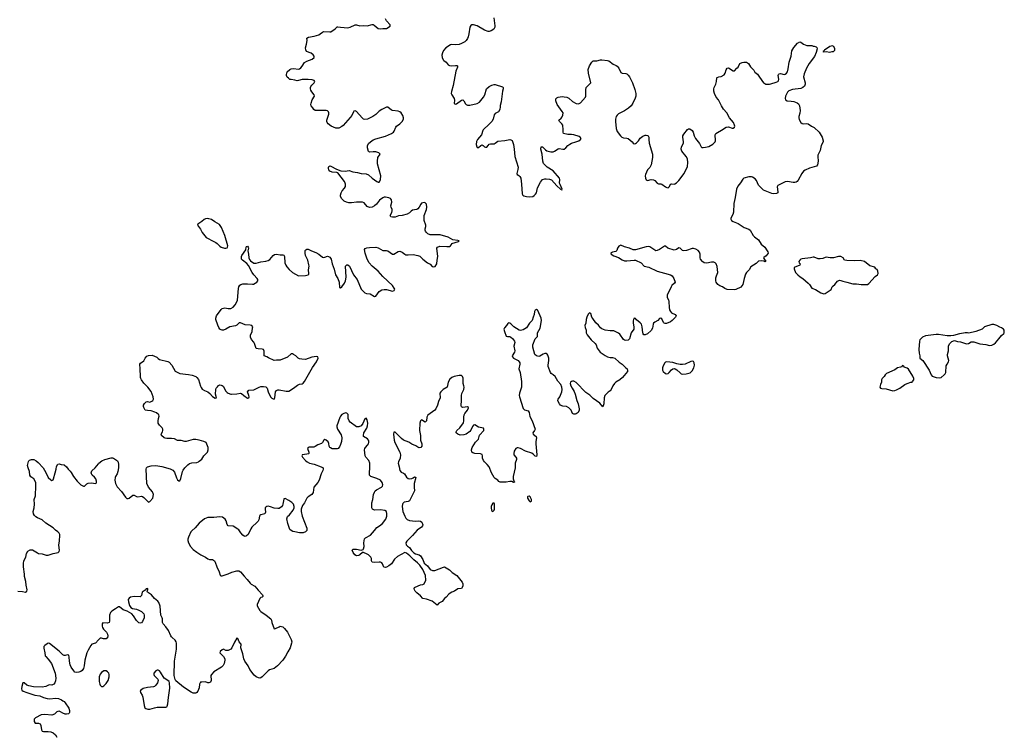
# Model space of a CAD drawing. Header units: inches. Extents: x 2143843 to 2212570, y 881249 to 1017455.
# Tile 35 of 54: x 2158696 to 2174997, y 968365 to 980235. Entities that reach past the tile are written whole.
import ezdxf

# ---------------------------------------------------------------- set-up
doc = ezdxf.new("R2010")
doc.units = ezdxf.units.IN
doc.header["$MEASUREMENT"] = 0
for name, color, linetype in [('C1956', 7, 'Continuous'), ('C1957', 7, 'Continuous'), ('C1966', 7, 'Continuous'), ('C1967', 7, 'Continuous'), ('C1968', 7, 'Continuous'), ('C1977', 7, 'Continuous')]:
    doc.layers.add(name, color=color, linetype=linetype)

msp = doc.modelspace()

# ---------------------------------------------------------------- linework, layer by layer
at = {"layer": 'C1956', "color": 6, "elevation": 400}
msp.add_lwpolyline([(2160000, 969965), (2159950, 969910), (2159890, 969890), (2159872, 969870), (2159831, 969790), (2159805, 969750), (2159774, 969626), (2159764, 969530), (2159754, 969490), (2159730, 969453), (2159710, 969439), (2159675, 969425), (2159630, 969421), (2159610, 969430), (2159594, 969450), (2159550, 969511), (2159531, 969550), (2159519, 969610), (2159516, 969676), (2159507, 969707), (2159490, 969716), (2159450, 969705), (2159430, 969706), (2159410, 969716), (2159350, 969774), (2159190, 969900), (2159170, 969906), (2159150, 969899), (2159110, 969870), (2159097, 969850), (2159095, 969825), (2159114, 969750), (2159120, 969700), (2159127, 969687), (2159170, 969641), (2159221, 969570), (2159284, 969410), (2159296, 969330), (2159290, 969286), (2159277, 969250), (2159260, 969230), (2159230, 969214), (2159185, 969215), (2159128, 969190), (2159070, 969180), (2158927, 969187), (2158850, 969201), (2158814, 969214), (2158770, 969250), (2158750, 969251), (2158733, 969190), (2158728, 969150), (2158731, 969131), (2158755, 969115), (2158814, 969090), (2158949, 969049), (2159030, 969033), (2159088, 969008), (2159150, 968992), (2159193, 968987), (2159290, 968996), (2159336, 968990), (2159386, 968970), (2159410, 968955), (2159430, 968941), (2159450, 968918), (2159508, 968830), (2159523, 968790), (2159520, 968760), (2159513, 968747), (2159502, 968738), (2159471, 968729), (2159450, 968731), (2159410, 968746), (2159370, 968772), (2159350, 968779), (2159330, 968777), (2159310, 968768), (2159270, 968734), (2159230, 968717), (2159110, 968728), (2159050, 968721), (2158957, 968670), (2158938, 968650), (2158935, 968630), (2158936, 968610), (2158950, 968583), (2159010, 968583), (2159034, 968570), (2159045, 968545), (2159057, 968470), (2159070, 968450), (2159090, 968442), (2159170, 968447), (2159210, 968441), (2159250, 968421), (2159288, 968390), (2159310, 968350)], dxfattribs=at)
at = {"layer": 'C1957', "color": 6, "elevation": 400}
msp.add_lwpolyline([(2158668, 970768), (2158744, 970764), (2158790, 970754), (2158813, 970767), (2158822, 970790), (2158805, 970870), (2158798, 970930), (2158777, 971010), (2158776, 971050), (2158757, 971170), (2158757, 971230), (2158765, 971270), (2158795, 971330), (2158809, 971391), (2158829, 971430), (2158870, 971452), (2158890, 971456), (2158910, 971453), (2158990, 971402), (2159010, 971394), (2159070, 971385), (2159134, 971366), (2159170, 971363), (2159248, 971392), (2159331, 971410), (2159352, 971428), (2159355, 971450), (2159342, 971530), (2159357, 971603), (2159362, 971690), (2159360, 971710), (2159350, 971730), (2159330, 971750), (2159290, 971778), (2159250, 971818), (2159130, 971897), (2159070, 971949), (2158990, 971984), (2158961, 972001), (2158942, 972022), (2158925, 972050), (2158921, 972090), (2158934, 972150), (2158939, 972210), (2158933, 972287), (2158959, 972350), (2158956, 972410), (2158966, 972454), (2158961, 972510), (2158964, 972570), (2158930, 972628), (2158882, 972662), (2158865, 972690), (2158857, 972750), (2158834, 972810), (2158825, 972850), (2158844, 972916), (2158850, 972930), (2158861, 972939), (2158890, 972950), (2158930, 972948), (2158970, 972926), (2159001, 972901), (2159084, 972810), (2159130, 972737), (2159170, 972650), (2159210, 972613), (2159230, 972603), (2159250, 972614), (2159257, 972630), (2159282, 972730), (2159302, 972790), (2159307, 972833), (2159330, 972875), (2159350, 972878), (2159385, 972865), (2159430, 972862), (2159470, 972829), (2159498, 972790), (2159530, 972757), (2159550, 972732), (2159586, 972666), (2159650, 972590), (2159710, 972532), (2159751, 972509), (2159770, 972510), (2159810, 972547), (2159830, 972558), (2159890, 972561), (2159947, 972553), (2159960, 972560), (2159968, 972570), (2159969, 972590), (2159955, 972630), (2159936, 972656), (2159895, 972690), (2159884, 972710), (2159881, 972730), (2159890, 972760), (2159947, 972813), (2160000, 972879)], dxfattribs=at)
at = {"layer": 'C1966', "color": 6, "elevation": 400}
for points in [[(2160151, 970000), (2160150, 969996), (2160130, 969977), (2160082, 969982), (2160050, 969991), (2160030, 969988), (2160010, 969975), (2160000, 969965)], [(2163175, 970000), (2163190, 969970), (2163199, 969930), (2163198, 969910), (2163173, 969830), (2163134, 969766), (2163098, 969690), (2163053, 969627), (2162962, 969530), (2162910, 969490), (2162834, 969466), (2162808, 969452), (2162712, 969348), (2162690, 969333), (2162670, 969329), (2162650, 969332), (2162610, 969350), (2162580, 969380), (2162505, 969470), (2162476, 969530), (2162424, 969610), (2162406, 969650), (2162393, 969733), (2162356, 969830), (2162363, 969890), (2162359, 969899), (2162330, 969930), (2162310, 969987), (2162290, 969989), (2162250, 969925), (2162210, 969830), (2162190, 969809), (2162150, 969789), (2162130, 969787), (2162109, 969789), (2162070, 969807), (2162050, 969800), (2162015, 969770), (2162011, 969750), (2162024, 969730), (2162070, 969688), (2162092, 969650), (2162092, 969628), (2162080, 969570), (2162063, 969537), (2162038, 969510), (2161910, 969432), (2161869, 969391), (2161861, 969370), (2161865, 969290), (2161857, 969263), (2161830, 969249), (2161810, 969250), (2161770, 969265), (2161710, 969261), (2161690, 969264), (2161675, 969230), (2161665, 969170), (2161646, 969114), (2161630, 969091), (2161610, 969081), (2161590, 969077), (2161570, 969081), (2161534, 969094), (2161410, 969179), (2161282, 969282), (2161268, 969308), (2161255, 969370), (2161260, 969610), (2161294, 969810), (2161290, 969910), (2161286, 969930), (2161270, 969956), (2161222, 970000)]]:
    msp.add_lwpolyline(points, dxfattribs=at)
for points in [[(2160110, 969452), (2160090, 969450), (2160050, 969424), (2160026, 969394), (2160013, 969350), (2160012, 969272), (2160023, 969230), (2160030, 969213), (2160050, 969192), (2160070, 969189), (2160090, 969199), (2160130, 969238), (2160162, 969290), (2160180, 969350), (2160179, 969390), (2160170, 969411), (2160150, 969434), (2160130, 969447)], [(2160970, 969460), (2160950, 969452), (2160917, 969410), (2160915, 969390), (2160925, 969370), (2160969, 969329), (2160982, 969310), (2160987, 969290), (2160978, 969250), (2160952, 969210), (2160930, 969191), (2160910, 969182), (2160810, 969175), (2160743, 969157), (2160700, 969130), (2160690, 969110), (2160696, 969090), (2160724, 969044), (2160734, 969014), (2160755, 968875), (2160770, 968839), (2160785, 968825), (2160815, 968815), (2160850, 968813), (2160890, 968825), (2160930, 968839), (2160970, 968847), (2161113, 968847), (2161130, 968854), (2161137, 968863), (2161150, 968902), (2161160, 969010), (2161184, 969164), (2161177, 969250), (2161169, 969270), (2161149, 969290), (2161090, 969330), (2161026, 969430), (2161010, 969447), (2160990, 969459)]]:
    msp.add_lwpolyline(points, close=True, dxfattribs=at)
at = {"layer": 'C1967', "color": 6, "elevation": 400}
for points in [[(2160000, 972879), (2160009, 972891), (2160054, 972926), (2160107, 972950), (2160210, 972979), (2160230, 972980), (2160250, 972974), (2160314, 972930), (2160327, 972907), (2160334, 972870), (2160334, 972814), (2160323, 972750), (2160310, 972715), (2160281, 972670), (2160274, 972650), (2160273, 972610), (2160283, 972550), (2160310, 972500), (2160382, 972422), (2160446, 972326), (2160470, 972305), (2160490, 972305), (2160510, 972312), (2160570, 972361), (2160590, 972358), (2160630, 972338), (2160650, 972334), (2160710, 972343), (2160730, 972336), (2160750, 972320), (2160830, 972241), (2160850, 972252), (2160903, 972310), (2160909, 972370), (2160897, 972417), (2160831, 972491), (2160802, 972550), (2160789, 972790), (2160796, 972810), (2160813, 972827), (2160874, 972846), (2160952, 972848), (2161050, 972835), (2161190, 972798), (2161230, 972772), (2161258, 972738), (2161290, 972648), (2161310, 972612), (2161330, 972595), (2161350, 972598), (2161366, 972634), (2161391, 972750), (2161404, 972776), (2161430, 972810), (2161479, 972861), (2161510, 972883), (2161547, 972893), (2161630, 972900), (2161657, 972910), (2161670, 972920), (2161710, 972958), (2161745, 973010), (2161807, 973073), (2161819, 973110), (2161816, 973150), (2161785, 973230), (2161747, 973247), (2161668, 973268), (2161610, 973280), (2161570, 973280), (2161450, 973248), (2161430, 973247), (2161370, 973267), (2161310, 973266), (2161257, 973290), (2161210, 973300), (2161130, 973300), (2161104, 973304), (2161087, 973310), (2161046, 973350), (2161039, 973370), (2161061, 973410), (2161067, 973430), (2161067, 973450), (2161054, 973474), (2161010, 973519), (2160991, 973550), (2160987, 973590), (2160993, 973630), (2161007, 973670), (2160999, 973690), (2160962, 973722), (2160936, 973736), (2160870, 973756), (2160810, 973759), (2160775, 973770), (2160750, 973810), (2160745, 973830), (2160748, 973850), (2160762, 973878), (2160790, 973906), (2160810, 973909), (2160850, 973902), (2160871, 973909), (2160885, 973915), (2160902, 973930), (2160911, 973950), (2160907, 973990), (2160874, 974074), (2160819, 974150), (2160750, 974217), (2160713, 974270), (2160702, 974290), (2160697, 974310), (2160690, 974470), (2160684, 974510), (2160687, 974530), (2160696, 974544), (2160750, 974586), (2160772, 974628), (2160801, 974659), (2160827, 974673), (2160890, 974678), (2160967, 974647), (2160990, 974621), (2161010, 974606), (2161150, 974575), (2161170, 974563), (2161217, 974510), (2161270, 974415), (2161290, 974400), (2161350, 974372), (2161490, 974359), (2161553, 974347), (2161610, 974327), (2161631, 974311), (2161656, 974276), (2161687, 974167), (2161700, 974140), (2161717, 974117), (2161753, 974093), (2161810, 974069), (2161843, 974043), (2161890, 973994), (2161930, 973968), (2161952, 973970), (2161937, 974030), (2161942, 974110), (2161951, 974130), (2161970, 974154), (2161990, 974175), (2162010, 974185), (2162030, 974184), (2162050, 974175), (2162063, 974163), (2162110, 974081), (2162130, 974059), (2162150, 974047), (2162190, 974034), (2162205, 974035), (2162290, 974037), (2162350, 974051), (2162370, 974042), (2162408, 974008), (2162470, 973968), (2162488, 973972), (2162494, 973986), (2162490, 974010), (2162469, 974070), (2162490, 974096), (2162575, 974105), (2162662, 974150), (2162690, 974157), (2162730, 974159), (2162770, 974153), (2162794, 974130), (2162812, 974070), (2162850, 973990), (2162870, 973967), (2162890, 973956), (2162910, 973952), (2162919, 973970), (2162929, 974070), (2162950, 974095), (2162970, 974103), (2162990, 974105), (2163110, 974080), (2163150, 974084), (2163230, 974130), (2163296, 974184), (2163330, 974198), (2163370, 974204), (2163390, 974216), (2163410, 974241), (2163546, 974474), (2163610, 974570), (2163638, 974630), (2163632, 974652), (2163610, 974655), (2163530, 974644), (2163430, 974607), (2163367, 974613), (2163330, 974620), (2163308, 974628), (2163266, 974666), (2163231, 974690), (2163210, 974699), (2163190, 974700), (2163130, 974647), (2163010, 974595), (2162950, 974597), (2162910, 974591), (2162814, 974634), (2162790, 974651), (2162741, 974670), (2162744, 974744), (2162730, 974770), (2162710, 974779), (2162642, 974782), (2162610, 974790), (2162585, 974870), (2162573, 974893), (2162536, 974936), (2162518, 974978), (2162518, 975010), (2162543, 975070), (2162553, 975130), (2162554, 975150), (2162539, 975170), (2162510, 975178), (2162430, 975180), (2162350, 975216), (2162330, 975214), (2162290, 975176), (2162270, 975164), (2162174, 975146), (2162110, 975108), (2162070, 975093), (2162050, 975093), (2162030, 975098), (2162011, 975111), (2161994, 975134), (2161974, 975174), (2161946, 975270), (2161945, 975290), (2161956, 975330), (2162030, 975434), (2162048, 975452), (2162090, 975460), (2162150, 975449), (2162190, 975450), (2162230, 975476), (2162266, 975514), (2162288, 975550), (2162302, 975590), (2162317, 975783), (2162324, 975810), (2162342, 975838), (2162356, 975850), (2162390, 975860), (2162470, 975860), (2162548, 975852), (2162565, 975855), (2162622, 975890), (2162638, 975910), (2162639, 975930), (2162629, 975950), (2162574, 976010), (2162546, 976050), (2162486, 976166), (2162458, 976198), (2162386, 976250), (2162371, 976270), (2162371, 976310), (2162376, 976330), (2162438, 976422), (2162444, 976470), (2162450, 976479), (2162470, 976485), (2162481, 976470), (2162485, 976450), (2162473, 976407), (2162486, 976350), (2162492, 976292), (2162502, 976262), (2162519, 976239), (2162570, 976205), (2162610, 976200), (2162690, 976224), (2162770, 976234), (2162810, 976246), (2162835, 976265), (2162890, 976330), (2162912, 976348), (2162948, 976352), (2163010, 976340), (2163050, 976343), (2163070, 976334), (2163080, 976310), (2163085, 976210), (2163100, 976170), (2163119, 976139), (2163156, 976096), (2163210, 976048), (2163310, 975990), (2163430, 975996), (2163473, 976007), (2163482, 976018), (2163484, 976030), (2163476, 976090), (2163486, 976150), (2163483, 976177), (2163467, 976250), (2163430, 976330), (2163420, 976370), (2163424, 976410), (2163435, 976425), (2163450, 976434), (2163470, 976433), (2163526, 976406), (2163601, 976381), (2163650, 976352), (2163710, 976301), (2163730, 976297), (2163750, 976300), (2163790, 976316), (2163810, 976314), (2163830, 976303), (2163852, 976270), (2163871, 976190), (2163905, 976105), (2163927, 976010), (2163961, 975950), (2163983, 975890), (2163990, 975801), (2164010, 975795), (2164030, 975811), (2164073, 975870), (2164091, 975909), (2164100, 975970), (2164090, 976150), (2164110, 976175), (2164130, 976172), (2164155, 976150), (2164221, 976010), (2164281, 975930), (2164350, 975770), (2164410, 975710), (2164438, 975698), (2164496, 975696), (2164570, 975650), (2164590, 975657), (2164650, 975732), (2164690, 975758), (2164730, 975766), (2164770, 975766), (2164870, 975741), (2164897, 975750), (2164905, 975770), (2164896, 975790), (2164867, 975830), (2164710, 975983), (2164630, 976071), (2164532, 976150), (2164480, 976210), (2164450, 976267), (2164415, 976370), (2164407, 976430), (2164417, 976443), (2164446, 976454), (2164490, 976463), (2164590, 976467), (2164630, 976454), (2164710, 976411), (2164770, 976410), (2164790, 976405), (2164870, 976350), (2164890, 976350), (2164963, 976397), (2164990, 976401), (2165030, 976384), (2165070, 976351), (2165090, 976341), (2165130, 976338), (2165210, 976345), (2165290, 976330), (2165318, 976318), (2165370, 976268), (2165450, 976208), (2165490, 976184), (2165525, 976145), (2165550, 976139), (2165574, 976146), (2165602, 976190), (2165606, 976254), (2165616, 976310), (2165602, 976450), (2165614, 976470), (2165650, 976485), (2165770, 976476), (2165810, 976481), (2165831, 976490), (2165845, 976510), (2165851, 976530), (2165961, 976559), (2165972, 976570), (2165950, 976577), (2165866, 976586), (2165790, 976634), (2165656, 976670), (2165610, 976673), (2165530, 976669), (2165490, 976674), (2165451, 976690), (2165430, 976710), (2165416, 976730), (2165410, 976750), (2165410, 976770), (2165420, 976810), (2165418, 976830), (2165392, 976910), (2165390, 976930), (2165394, 976994), (2165429, 977090), (2165435, 977130), (2165430, 977181), (2165410, 977200), (2165390, 977205), (2165370, 977203), (2165350, 977194), (2165338, 977182), (2165312, 977130), (2165290, 977103), (2165270, 977091), (2165230, 977088), (2165201, 977079), (2165177, 977063), (2165150, 977036), (2165110, 977013), (2165028, 976990), (2164970, 976985), (2164910, 976964), (2164870, 976962), (2164841, 976970), (2164830, 976990), (2164858, 977042), (2164865, 977070), (2164862, 977090), (2164844, 977130), (2164841, 977150), (2164855, 977210), (2164852, 977250), (2164833, 977273), (2164810, 977284), (2164750, 977294), (2164730, 977294), (2164710, 977286), (2164655, 977245), (2164601, 977179), (2164570, 977154), (2164530, 977132), (2164490, 977127), (2164450, 977143), (2164400, 977200), (2164372, 977212), (2164270, 977210), (2164190, 977202), (2164143, 977203), (2164107, 977210), (2164070, 977229), (2164050, 977247), (2164030, 977270), (2164010, 977307), (2164007, 977330), (2164016, 977370), (2164037, 977403), (2164074, 977446), (2164088, 977470), (2164092, 977510), (2164085, 977530), (2164073, 977553), (2163961, 977701), (2163946, 977706), (2163870, 977709), (2163828, 977728), (2163813, 977750), (2163808, 977770), (2163808, 977792), (2163814, 977806), (2163830, 977812), (2163850, 977807), (2163939, 977759), (2164011, 977731), (2164087, 977727), (2164150, 977735), (2164210, 977716), (2164290, 977706), (2164350, 977685), (2164430, 977681), (2164470, 977665), (2164530, 977608), (2164610, 977556), (2164630, 977545), (2164650, 977546), (2164660, 977560), (2164672, 977588), (2164675, 977650), (2164622, 977850), (2164618, 977890), (2164626, 977950), (2164666, 978010), (2164643, 978030), (2164590, 978045), (2164550, 978048), (2164490, 978043), (2164471, 978050), (2164455, 978115), (2164455, 978150), (2164479, 978190), (2164525, 978230), (2164550, 978245), (2164590, 978261), (2164753, 978307), (2164853, 978350), (2164882, 978370), (2164897, 978390), (2164923, 978457), (2164934, 978470), (2164990, 978510), (2165030, 978550), (2165051, 978589), (2165052, 978612), (2165042, 978650), (2165010, 978693), (2164990, 978711), (2164962, 978722), (2164870, 978729), (2164850, 978734), (2164790, 978785), (2164770, 978789), (2164689, 978750), (2164650, 978719), (2164594, 978666), (2164543, 978630), (2164452, 978588), (2164410, 978584), (2164390, 978590), (2164368, 978608), (2164270, 978716), (2164250, 978723), (2164230, 978718), (2164223, 978710), (2164193, 978650), (2164170, 978615), (2164050, 978481), (2164030, 978465), (2163979, 978441), (2163950, 978438), (2163930, 978441), (2163851, 978471), (2163802, 978510), (2163786, 978530), (2163779, 978550), (2163780, 978570), (2163813, 978673), (2163816, 978690), (2163810, 978710), (2163790, 978726), (2163770, 978729), (2163650, 978729), (2163590, 978733), (2163566, 978746), (2163550, 978778), (2163523, 978810), (2163517, 978830), (2163519, 978850), (2163536, 978910), (2163575, 978970), (2163573, 978990), (2163530, 979042), (2163514, 979070), (2163509, 979090), (2163510, 979110), (2163516, 979130), (2163530, 979150), (2163570, 979190), (2163580, 979210), (2163570, 979226), (2163538, 979238), (2163470, 979245), (2163374, 979246), (2163310, 979226), (2163290, 979225), (2163250, 979235), (2163190, 979242), (2163170, 979247), (2163144, 979264), (2163126, 979286), (2163116, 979310), (2163111, 979330), (2163122, 979370), (2163170, 979412), (2163190, 979421), (2163230, 979427), (2163310, 979418), (2163330, 979421), (2163350, 979437), (2163373, 979467), (2163410, 979525), (2163450, 979548), (2163538, 979582), (2163571, 979610), (2163571, 979630), (2163554, 979654), (2163519, 979679), (2163447, 979710), (2163434, 979734), (2163428, 979770), (2163445, 979830), (2163454, 979890), (2163451, 979929), (2163475, 979945), (2163570, 979960), (2163650, 979986), (2163668, 980000)], [(2166130, 980000), (2166121, 979950), (2166110, 979921), (2166086, 979890), (2166063, 979870), (2166010, 979839), (2165970, 979824), (2165910, 979818), (2165850, 979823), (2165830, 979818), (2165753, 979767), (2165710, 979724), (2165694, 979686), (2165686, 979646), (2165691, 979610), (2165708, 979570), (2165718, 979558), (2165754, 979534), (2165788, 979488), (2165810, 979475), (2165850, 979470), (2165910, 979477), (2165934, 979474), (2165944, 979470), (2165945, 979465), (2165944, 979450), (2165918, 979382), (2165875, 979145), (2165847, 979047), (2165841, 979010), (2165848, 978988), (2165891, 978930), (2165896, 978904), (2165890, 978849), (2165910, 978835), (2165930, 978840), (2166010, 978901), (2166030, 978909), (2166050, 978889), (2166079, 978839), (2166090, 978828), (2166110, 978820), (2166150, 978821), (2166270, 978845), (2166310, 978871), (2166374, 978950), (2166396, 978990), (2166426, 979090), (2166470, 979130), (2166510, 979150), (2166550, 979161), (2166570, 979161), (2166690, 979124), (2166699, 979110), (2166701, 979090), (2166691, 979050), (2166670, 978872), (2166650, 978812), (2166652, 978790), (2166643, 978750), (2166621, 978710), (2166570, 978681), (2166550, 978659), (2166535, 978590), (2166511, 978550), (2166470, 978502), (2166370, 978410), (2166362, 978398), (2166341, 978330), (2166276, 978250), (2166261, 978219), (2166255, 978170), (2166263, 978130), (2166270, 978120), (2166290, 978118), (2166330, 978153), (2166350, 978161), (2166370, 978154), (2166390, 978131), (2166410, 978121), (2166418, 978122), (2166430, 978125), (2166450, 978154), (2166470, 978172), (2166490, 978178), (2166550, 978181), (2166568, 978190), (2166610, 978225), (2166730, 978236), (2166809, 978249), (2166830, 978245), (2166850, 978234), (2166873, 978170), (2166885, 978090), (2166894, 977970), (2166947, 977790), (2166945, 977755), (2166927, 977687), (2166934, 977670), (2166957, 977657), (2166979, 977639), (2166994, 977610), (2167006, 977510), (2167014, 977350), (2167024, 977330), (2167040, 977320), (2167086, 977306), (2167140, 977300), (2167190, 977306), (2167216, 977324), (2167235, 977345), (2167250, 977370), (2167271, 977450), (2167318, 977542), (2167354, 977586), (2167390, 977598), (2167410, 977600), (2167470, 977596), (2167502, 977582), (2167590, 977483), (2167650, 977428), (2167663, 977423), (2167670, 977410), (2167679, 977430), (2167643, 977503), (2167635, 977530), (2167638, 977590), (2167633, 977610), (2167527, 977730), (2167430, 977795), (2167390, 977829), (2167370, 977854), (2167359, 977890), (2167347, 978007), (2167326, 978090), (2167328, 978132), (2167350, 978127), (2167400, 978080), (2167425, 978065), (2167487, 978047), (2167530, 978048), (2167550, 978056), (2167610, 978095), (2167630, 978099), (2167690, 978088), (2167710, 978091), (2167740, 978110), (2167772, 978150), (2167804, 978176), (2167831, 978190), (2167905, 978210), (2167953, 978230), (2167983, 978250), (2167993, 978270), (2167973, 978290), (2167958, 978298), (2167870, 978326), (2167830, 978333), (2167770, 978334), (2167699, 978350), (2167692, 978370), (2167695, 978410), (2167686, 978486), (2167670, 978510), (2167631, 978550), (2167621, 978570), (2167658, 978602), (2167675, 978625), (2167687, 978653), (2167691, 978690), (2167677, 978717), (2167621, 978790), (2167595, 978830), (2167572, 978890), (2167570, 978910), (2167575, 978925), (2167590, 978943), (2167610, 978950), (2167678, 978962), (2167710, 978960), (2167752, 978950), (2167790, 978934), (2167850, 978882), (2167910, 978847), (2167950, 978842), (2167983, 978857), (2168066, 978954), (2168071, 978970), (2168068, 979072), (2168077, 979110), (2168150, 979190), (2168112, 979350), (2168109, 979410), (2168127, 979473), (2168167, 979533), (2168190, 979554), (2168250, 979555), (2168310, 979571), (2168333, 979573), (2168430, 979562), (2168450, 979553), (2168519, 979499), (2168570, 979478), (2168586, 979466), (2168614, 979430), (2168650, 979363), (2168670, 979351), (2168730, 979346), (2168750, 979336), (2168770, 979314), (2168790, 979287), (2168843, 979190), (2168879, 979079), (2168895, 979010), (2168897, 978970), (2168887, 978933), (2168846, 978850), (2168819, 978810), (2168774, 978770), (2168710, 978723), (2168610, 978674), (2168587, 978653), (2168573, 978630), (2168561, 978590), (2168558, 978550), (2168572, 978432), (2168586, 978386), (2168643, 978310), (2168666, 978290), (2168690, 978280), (2168750, 978275), (2168770, 978268), (2168836, 978210), (2168850, 978190), (2168870, 978180), (2168890, 978182), (2168910, 978195), (2168942, 978230), (2168969, 978271), (2169010, 978304), (2169050, 978320), (2169070, 978324), (2169090, 978319), (2169103, 978310), (2169113, 978290), (2169111, 978249), (2169117, 978190), (2169174, 978010), (2169173, 977953), (2169150, 977829), (2169130, 977786), (2169092, 977748), (2169055, 977670), (2169050, 977650), (2169055, 977610), (2169070, 977582), (2169090, 977570), (2169150, 977588), (2169190, 977583), (2169210, 977570), (2169250, 977526), (2169270, 977516), (2169310, 977515), (2169330, 977510), (2169390, 977464), (2169410, 977454), (2169430, 977452), (2169456, 977470), (2169471, 977510), (2169490, 977516), (2169530, 977512), (2169543, 977517), (2169570, 977534), (2169611, 977570), (2169695, 977685), (2169750, 977806), (2169759, 977870), (2169752, 977930), (2169730, 977970), (2169660, 978060), (2169649, 978090), (2169655, 978130), (2169684, 978190), (2169688, 978210), (2169674, 978290), (2169677, 978310), (2169690, 978339), (2169750, 978415), (2169770, 978428), (2169790, 978426), (2169830, 978398), (2169847, 978370), (2169860, 978310), (2169882, 978270), (2169950, 978187), (2169977, 978130), (2169990, 978120), (2170000, 978118)], [(2170000, 976231), (2169966, 976270), (2169960, 976290), (2169960, 976350), (2169950, 976383), (2169927, 976410), (2169890, 976433), (2169850, 976444), (2169830, 976444), (2169736, 976410), (2169690, 976406), (2169670, 976413), (2169630, 976453), (2169610, 976456), (2169570, 976430), (2169530, 976420), (2169429, 976449), (2169390, 976482), (2169370, 976485), (2169290, 976429), (2169250, 976410), (2169230, 976408), (2169210, 976415), (2169130, 976474), (2169110, 976480), (2169070, 976475), (2168890, 976425), (2168850, 976421), (2168790, 976453), (2168710, 976472), (2168650, 976500), (2168617, 976483), (2168594, 976450), (2168583, 976410), (2168565, 976395), (2168510, 976385), (2168490, 976376), (2168484, 976370), (2168489, 976349), (2168530, 976323), (2168610, 976294), (2168670, 976255), (2168710, 976240), (2168750, 976239), (2168870, 976252), (2168890, 976250), (2168986, 976206), (2169032, 976152), (2169110, 976137), (2169250, 976071), (2169370, 976034), (2169470, 976010), (2169497, 975990), (2169524, 975950), (2169546, 975890), (2169539, 975870), (2169494, 975830), (2169480, 975810), (2169417, 975670), (2169414, 975634), (2169436, 975596), (2169445, 975570), (2169446, 975470), (2169455, 975430), (2169470, 975403), (2169490, 975381), (2169549, 975350), (2169564, 975330), (2169556, 975310), (2169498, 975250), (2169469, 975230), (2169403, 975203), (2169382, 975202), (2169366, 975206), (2169357, 975217), (2169330, 975279), (2169310, 975291), (2169290, 975284), (2169260, 975250), (2169210, 975224), (2169192, 975208), (2169183, 975190), (2169175, 975125), (2169150, 975085), (2169090, 975031), (2169050, 975014), (2169030, 975017), (2169018, 975030), (2169010, 975048), (2169004, 975150), (2168989, 975190), (2168970, 975215), (2168906, 975266), (2168890, 975287), (2168870, 975293), (2168857, 975270), (2168854, 975246), (2168853, 975210), (2168866, 975150), (2168863, 975110), (2168819, 975050), (2168793, 974947), (2168770, 974928), (2168730, 974923), (2168710, 974925), (2168690, 974936), (2168630, 975024), (2168610, 975042), (2168557, 975070), (2168530, 975080), (2168470, 975080), (2168390, 975093), (2168332, 975112), (2168311, 975131), (2168277, 975177), (2168234, 975214), (2168183, 975283), (2168168, 975310), (2168150, 975371), (2168130, 975381), (2168124, 975376), (2168110, 975359), (2168086, 975310), (2168074, 975270), (2168070, 975210), (2168055, 975170), (2168057, 975137), (2168073, 975093), (2168073, 975050), (2168090, 975015), (2168157, 974930), (2168225, 974870), (2168238, 974850), (2168254, 974794), (2168308, 974730), (2168390, 974671), (2168429, 974649), (2168470, 974641), (2168510, 974641), (2168550, 974627), (2168622, 974562), (2168670, 974530), (2168733, 974470), (2168751, 974450), (2168760, 974430), (2168758, 974410), (2168676, 974310), (2168630, 974270), (2168567, 974233), (2168541, 974210), (2168514, 974170), (2168490, 974107), (2168470, 974087), (2168436, 974064), (2168396, 974024), (2168386, 974010), (2168374, 973970), (2168369, 973870), (2168350, 973821), (2168301, 973881), (2168190, 973962), (2168135, 974015), (2168070, 974058), (2167910, 974224), (2167870, 974248), (2167850, 974250), (2167830, 974243), (2167817, 974230), (2167812, 974210), (2167823, 974170), (2167840, 974130), (2167876, 974076), (2167895, 974030), (2167918, 973930), (2167942, 973870), (2167960, 973790), (2167960, 973770), (2167941, 973730), (2167910, 973704), (2167890, 973699), (2167870, 973699), (2167850, 973711), (2167824, 973770), (2167787, 973807), (2167750, 973826), (2167690, 973831), (2167670, 973838), (2167650, 973852), (2167635, 973870), (2167611, 973910), (2167607, 973930), (2167613, 973950), (2167637, 973990), (2167670, 974070), (2167676, 974110), (2167672, 974150), (2167656, 974190), (2167604, 974250), (2167564, 974324), (2167530, 974354), (2167495, 974375), (2167482, 974390), (2167445, 974490), (2167443, 974510), (2167457, 974590), (2167459, 974630), (2167440, 974680), (2167430, 974694), (2167410, 974706), (2167390, 974708), (2167363, 974697), (2167310, 974661), (2167290, 974656), (2167250, 974669), (2167227, 974690), (2167193, 974810), (2167190, 974850), (2167230, 974948), (2167271, 974990), (2167270, 975050), (2167312, 975128), (2167337, 975250), (2167331, 975290), (2167276, 975416), (2167270, 975425), (2167250, 975432), (2167230, 975422), (2167220, 975400), (2167214, 975350), (2167196, 975310), (2167180, 975250), (2167134, 975206), (2167088, 975130), (2167030, 975097), (2166990, 975087), (2166963, 975090), (2166879, 975150), (2166830, 975196), (2166810, 975208), (2166790, 975212), (2166776, 975204), (2166755, 975170), (2166720, 975130), (2166713, 975110), (2166720, 975070), (2166750, 974991), (2166770, 974985), (2166810, 974987), (2166830, 974979), (2166856, 974956), (2166890, 974910), (2166893, 974890), (2166877, 974830), (2166892, 974748), (2166890, 974730), (2166852, 974670), (2166853, 974650), (2166870, 974629), (2166950, 974590), (2166968, 974570), (2166976, 974550), (2166977, 974530), (2166962, 974450), (2166981, 974390), (2167004, 974244), (2167006, 974190), (2167002, 974150), (2166970, 974050), (2166966, 974010), (2166971, 973990), (2167034, 973794), (2167054, 973774), (2167114, 973754), (2167133, 973730), (2167144, 973664), (2167180, 973590), (2167230, 973450), (2167221, 973430), (2167192, 973390), (2167195, 973370), (2167246, 973330), (2167252, 973310), (2167241, 973250), (2167240, 973210), (2167256, 973030), (2167250, 973002), (2167230, 973007), (2167199, 973039), (2167174, 973054), (2167070, 973090), (2166990, 973132), (2166950, 973146), (2166930, 973146), (2166910, 973132), (2166884, 973090), (2166875, 973050), (2166878, 973030), (2166910, 972987), (2166919, 972970), (2166920, 972950), (2166899, 972890), (2166900, 972810), (2166867, 972667), (2166868, 972628), (2166878, 972598), (2166885, 972590), (2166887, 972573), (2166870, 972571), (2166844, 972584), (2166810, 972588), (2166750, 972576), (2166653, 972573), (2166630, 972587), (2166610, 972610), (2166570, 972636), (2166553, 972653), (2166506, 972730), (2166467, 972827), (2166434, 972870), (2166390, 972910), (2166373, 972933), (2166360, 972970), (2166360, 973010), (2166351, 973031), (2166326, 973046), (2166232, 973050), (2166198, 973058), (2166179, 973070), (2166178, 973110), (2166189, 973150), (2166243, 973237), (2166291, 973289), (2166308, 973352), (2166378, 973430), (2166382, 973450), (2166373, 973470), (2166290, 973487), (2166230, 973524), (2166210, 973520), (2166190, 973499), (2166166, 973434), (2166150, 973413), (2166090, 973369), (2166050, 973357), (2165990, 973354), (2165950, 973367), (2165925, 973390), (2165923, 973410), (2165935, 973430), (2165985, 973475), (2166041, 973559), (2166051, 973590), (2166049, 973650), (2166055, 973690), (2166063, 973710), (2166112, 973770), (2166125, 973805), (2166126, 973810), (2166110, 973821), (2166030, 973813), (2166010, 973825), (2166004, 973844), (2166011, 973929), (2166008, 974012), (2166016, 974044), (2166048, 974110), (2166053, 974150), (2166051, 974170), (2166036, 974210), (2166040, 974270), (2166036, 974296), (2166025, 974325), (2166010, 974340), (2165970, 974342), (2165890, 974327), (2165853, 974310), (2165820, 974280), (2165791, 974229), (2165771, 974149), (2165709, 974111), (2165669, 974071), (2165654, 974050), (2165650, 974030), (2165658, 973990), (2165656, 973970), (2165630, 973910), (2165614, 973850), (2165583, 973790), (2165567, 973770), (2165530, 973738), (2165453, 973687), (2165438, 973650), (2165431, 973589), (2165422, 973578), (2165410, 973571), (2165350, 973606), (2165330, 973593), (2165320, 973550), (2165317, 973430), (2165330, 973350), (2165331, 973271), (2165353, 973210), (2165356, 973190), (2165354, 973170), (2165335, 973150), (2165310, 973146), (2165290, 973153), (2165254, 973174), (2165190, 973204), (2165137, 973237), (2165050, 973270), (2165017, 973297), (2164910, 973405), (2164890, 973405), (2164886, 973370), (2164895, 973270), (2164905, 973230), (2164988, 973070), (2165000, 973030), (2164997, 972970), (2164965, 972910), (2164962, 972890), (2164979, 972830), (2164990, 972767), (2165010, 972740), (2165050, 972722), (2165065, 972710), (2165099, 972659), (2165130, 972634), (2165150, 972630), (2165186, 972634), (2165213, 972647), (2165230, 972664), (2165250, 972658), (2165252, 972650), (2165229, 972551), (2165225, 972490), (2165230, 972430), (2165224, 972410), (2165150, 972266), (2165130, 972253), (2165059, 972241), (2165038, 972222), (2165032, 972208), (2165028, 972170), (2165038, 972090), (2165071, 972011), (2165090, 971979), (2165110, 971958), (2165150, 971942), (2165247, 971927), (2165294, 971934), (2165330, 971930), (2165353, 971910), (2165368, 971870), (2165365, 971850), (2165350, 971830), (2165279, 971781), (2165202, 971690), (2165103, 971597), (2165091, 971570), (2165097, 971537), (2165116, 971516), (2165150, 971490), (2165182, 971442), (2165224, 971404), (2165250, 971389), (2165309, 971370), (2165330, 971352), (2165370, 971293), (2165391, 971231), (2165450, 971189), (2165492, 971130), (2165533, 971113), (2165570, 971114), (2165710, 971168), (2165730, 971170), (2165810, 971120), (2165858, 971078), (2165932, 971030), (2166019, 970919), (2166032, 970890), (2166034, 970850), (2166010, 970816), (2165950, 970805), (2165893, 970770), (2165850, 970753), (2165823, 970737), (2165801, 970719), (2165759, 970670), (2165730, 970647), (2165690, 970596), (2165638, 970570), (2165610, 970538), (2165525, 970605), (2165430, 970637), (2165368, 970648), (2165331, 970690), (2165270, 970740), (2165242, 970770), (2165230, 970790), (2165227, 970813), (2165233, 970830), (2165243, 970837), (2165330, 970875), (2165370, 970881), (2165390, 970893), (2165418, 970950), (2165415, 971030), (2165368, 971128), (2165320, 971200), (2165280, 971240), (2165219, 971290), (2165157, 971357), (2165100, 971400), (2165070, 971410), (2164950, 971344), (2164902, 971298), (2164850, 971222), (2164808, 971190), (2164770, 971168), (2164750, 971163), (2164727, 971167), (2164704, 971224), (2164690, 971239), (2164670, 971249), (2164650, 971252), (2164570, 971243), (2164530, 971250), (2164521, 971270), (2164518, 971310), (2164510, 971330), (2164472, 971372), (2164450, 971384), (2164390, 971407), (2164370, 971407), (2164329, 971370), (2164310, 971359), (2164270, 971357), (2164246, 971370), (2164217, 971410), (2164203, 971450), (2164215, 971465), (2164270, 971463), (2164351, 971449), (2164381, 971459), (2164390, 971468), (2164399, 971510), (2164393, 971570), (2164406, 971634), (2164421, 971650), (2164503, 971697), (2164570, 971772), (2164610, 971825), (2164651, 971849), (2164702, 971890), (2164756, 971964), (2164772, 972010), (2164777, 972050), (2164767, 972087), (2164743, 972103), (2164670, 972114), (2164570, 972112), (2164538, 972130), (2164527, 972150), (2164526, 972230), (2164542, 972290), (2164554, 972370), (2164568, 972410), (2164582, 972430), (2164604, 972450), (2164688, 972492), (2164704, 972510), (2164707, 972530), (2164697, 972570), (2164670, 972607), (2164610, 972638), (2164511, 972670), (2164488, 972690), (2164485, 972710), (2164494, 972830), (2164492, 972892), (2164475, 972935), (2164425, 972990), (2164418, 973010), (2164406, 973110), (2164409, 973130), (2164419, 973150), (2164455, 973185), (2164470, 973210), (2164475, 973230), (2164474, 973254), (2164470, 973271), (2164453, 973290), (2164390, 973330), (2164386, 973350), (2164396, 973390), (2164441, 973470), (2164457, 973510), (2164459, 973550), (2164449, 973609), (2164430, 973635), (2164410, 973623), (2164376, 973544), (2164351, 973509), (2164310, 973489), (2164272, 973492), (2164170, 973566), (2164150, 973590), (2164134, 973630), (2164133, 973693), (2164110, 973719), (2164090, 973723), (2164050, 973709), (2164030, 973694), (2164010, 973670), (2163996, 973644), (2163948, 973510), (2163947, 973490), (2163959, 973450), (2164017, 973357), (2164030, 973310), (2164026, 973250), (2164010, 973197), (2163990, 973158), (2163970, 973133), (2163950, 973125), (2163910, 973124), (2163870, 973129), (2163841, 973141), (2163829, 973150), (2163818, 973170), (2163814, 973214), (2163803, 973243), (2163770, 973273), (2163750, 973280), (2163730, 973271), (2163711, 973230), (2163700, 973220), (2163690, 973214), (2163630, 973195), (2163590, 973164), (2163564, 973156), (2163490, 973152), (2163473, 973147), (2163461, 973130), (2163481, 973070), (2163483, 973050), (2163476, 973044), (2163450, 973037), (2163375, 973030), (2163370, 973022), (2163368, 973010), (2163379, 972990), (2163430, 972932), (2163458, 972910), (2163496, 972890), (2163571, 972871), (2163689, 972830), (2163718, 972810), (2163722, 972790), (2163716, 972770), (2163686, 972710), (2163652, 972608), (2163631, 972570), (2163567, 972490), (2163557, 972403), (2163530, 972371), (2163471, 972329), (2163450, 972308), (2163410, 972234), (2163380, 972190), (2163356, 972130), (2163355, 972090), (2163375, 972010), (2163448, 971810), (2163452, 971788), (2163448, 971772), (2163430, 971754), (2163390, 971737), (2163330, 971738), (2163250, 971750), (2163219, 971759), (2163190, 971772), (2163170, 971793), (2163136, 971890), (2163117, 971970), (2163130, 972005), (2163164, 972036), (2163221, 972110), (2163240, 972150), (2163242, 972170), (2163228, 972210), (2163200, 972240), (2163153, 972273), (2163090, 972303), (2163070, 972298), (2163067, 972293), (2163055, 972210), (2163048, 972190), (2163030, 972167), (2162990, 972140), (2162970, 972136), (2162910, 972144), (2162850, 972166), (2162810, 972175), (2162790, 972174), (2162770, 972162), (2162762, 972150), (2162760, 972130), (2162765, 972075), (2162752, 972050), (2162687, 972033), (2162670, 972021), (2162664, 972010), (2162653, 971950), (2162644, 971930), (2162630, 971910), (2162542, 971830), (2162521, 971799), (2162477, 971710), (2162450, 971683), (2162430, 971675), (2162410, 971679), (2162390, 971696), (2162356, 971736), (2162325, 971785), (2162310, 971798), (2162230, 971846), (2162150, 971851), (2162130, 971876), (2162114, 971934), (2162099, 971959), (2162054, 971994), (2162010, 972003), (2161910, 971992), (2161810, 971992), (2161757, 971970), (2161670, 971898), (2161600, 971820), (2161545, 971770), (2161529, 971750), (2161490, 971665), (2161482, 971630), (2161482, 971610), (2161493, 971570), (2161526, 971510), (2161570, 971459), (2161630, 971413), (2161696, 971370), (2161772, 971332), (2161810, 971306), (2161836, 971296), (2161890, 971294), (2161922, 971270), (2161934, 971250), (2161958, 971170), (2161999, 971090), (2162015, 971035), (2162024, 971024), (2162050, 971024), (2162150, 971055), (2162210, 971083), (2162290, 971104), (2162324, 971104), (2162350, 971090), (2162410, 971016), (2162464, 970964), (2162510, 970902), (2162530, 970885), (2162590, 970850), (2162644, 970784), (2162718, 970710), (2162724, 970690), (2162719, 970681), (2162710, 970670), (2162690, 970664), (2162670, 970647), (2162626, 970550), (2162625, 970525), (2162651, 970490), (2162671, 970450), (2162690, 970430), (2162779, 970370), (2162855, 970310), (2162864, 970290), (2162871, 970250), (2162910, 970147), (2162930, 970148), (2162990, 970181), (2163010, 970188), (2163030, 970186), (2163050, 970177), (2163081, 970150), (2163131, 970090), (2163175, 970000)], [(2161222, 970000), (2161210, 970010), (2161197, 970030), (2161158, 970118), (2161116, 970176), (2161070, 970230), (2161061, 970250), (2161058, 970270), (2161062, 970310), (2161057, 970330), (2161035, 970370), (2161020, 970520), (2161001, 970581), (2160984, 970604), (2160930, 970650), (2160876, 970710), (2160814, 970750), (2160806, 970770), (2160817, 970790), (2160817, 970810), (2160810, 970814), (2160790, 970810), (2160772, 970788), (2160725, 970755), (2160710, 970696), (2160690, 970673), (2160590, 970678), (2160533, 970667), (2160506, 970654), (2160494, 970630), (2160498, 970590), (2160512, 970532), (2160536, 970496), (2160562, 970482), (2160630, 970470), (2160670, 970455), (2160714, 970430), (2160750, 970393), (2160758, 970370), (2160757, 970330), (2160730, 970266), (2160710, 970242), (2160690, 970238), (2160670, 970246), (2160630, 970282), (2160582, 970362), (2160554, 970394), (2160478, 970438), (2160410, 970460), (2160350, 970509), (2160330, 970509), (2160284, 970476), (2160221, 970439), (2160202, 970418), (2160182, 970370), (2160183, 970270), (2160176, 970250), (2160150, 970238), (2160070, 970244), (2160060, 970230), (2160060, 970190), (2160066, 970166), (2160082, 970142), (2160131, 970090), (2160150, 970057), (2160155, 970030), (2160151, 970000)]]:
    msp.add_lwpolyline(points, dxfattribs=at)
for points in [[(2161810, 976940), (2161770, 976935), (2161752, 976928), (2161710, 976892), (2161645, 976850), (2161638, 976830), (2161688, 976768), (2161717, 976710), (2161786, 976630), (2161910, 976559), (2161945, 976545), (2161968, 976528), (2162010, 976483), (2162030, 976468), (2162089, 976451), (2162110, 976451), (2162130, 976458), (2162139, 976470), (2162144, 976490), (2162090, 976662), (2162035, 976795), (2162004, 976844), (2161927, 976887), (2161870, 976928), (2161830, 976939)], [(2169830, 974578), (2169810, 974576), (2169713, 974527), (2169670, 974521), (2169630, 974525), (2169577, 974537), (2169510, 974558), (2169410, 974567), (2169390, 974561), (2169377, 974550), (2169350, 974502), (2169341, 974470), (2169341, 974430), (2169350, 974407), (2169390, 974376), (2169410, 974371), (2169430, 974376), (2169449, 974391), (2169485, 974435), (2169510, 974451), (2169530, 974455), (2169550, 974451), (2169575, 974435), (2169630, 974383), (2169650, 974371), (2169670, 974363), (2169730, 974367), (2169795, 974385), (2169830, 974418), (2169856, 974470), (2169869, 974510), (2169864, 974550), (2169850, 974572)], [(2166550, 972224), (2166530, 972224), (2166510, 972199), (2166501, 972170), (2166499, 972150), (2166505, 972110), (2166510, 972099), (2166530, 972087), (2166549, 972110), (2166555, 972130), (2166559, 972190), (2166558, 972210)], [(2167130, 972341), (2167110, 972337), (2167105, 972330), (2167104, 972310), (2167130, 972264), (2167150, 972251), (2167170, 972265), (2167169, 972290), (2167150, 972329)]]:
    msp.add_lwpolyline(points, close=True, dxfattribs=at)
at = {"layer": 'C1968', "color": 6, "elevation": 400}
for points in [[(2163668, 980000), (2163709, 980031), (2163730, 980038), (2163830, 980032), (2163850, 980036), (2163918, 980082), (2163950, 980117), (2163961, 980119), (2164010, 980110), (2164130, 980103), (2164167, 980113), (2164250, 980150), (2164270, 980150), (2164330, 980135), (2164390, 980139), (2164450, 980134), (2164530, 980157), (2164550, 980154), (2164565, 980145), (2164630, 980087), (2164670, 980082), (2164710, 980088), (2164770, 980090), (2164827, 980130), (2164828, 980150), (2164770, 980216), (2164755, 980250)], [(2166546, 980266), (2166564, 980136), (2166563, 980110), (2166544, 980076), (2166502, 980050), (2166470, 980040), (2166450, 980042), (2166390, 980063), (2166270, 980135), (2166210, 980152), (2166183, 980150), (2166163, 980137), (2166150, 980110), (2166130, 980000)]]:
    msp.add_lwpolyline(points, dxfattribs=at)
at = {"layer": 'C1977', "color": 6, "elevation": 400}
msp.add_lwpolyline([(2170000, 978118), (2170010, 978116), (2170050, 978121), (2170104, 978136), (2170170, 978176), (2170209, 978210), (2170218, 978230), (2170218, 978250), (2170208, 978310), (2170210, 978330), (2170224, 978350), (2170250, 978368), (2170317, 978403), (2170390, 978456), (2170430, 978461), (2170490, 978440), (2170510, 978441), (2170530, 978454), (2170535, 978470), (2170533, 978490), (2170516, 978530), (2170450, 978610), (2170406, 978690), (2170350, 978753), (2170315, 978810), (2170266, 978910), (2170226, 978950), (2170201, 979010), (2170188, 979050), (2170186, 979090), (2170191, 979110), (2170221, 979170), (2170231, 979210), (2170238, 979270), (2170243, 979277), (2170270, 979289), (2170310, 979293), (2170359, 979321), (2170376, 979350), (2170390, 979402), (2170410, 979435), (2170430, 979439), (2170510, 979387), (2170530, 979389), (2170570, 979435), (2170591, 979449), (2170621, 979510), (2170655, 979525), (2170687, 979533), (2170730, 979532), (2170761, 979510), (2170797, 979457), (2170850, 979399), (2170868, 979368), (2170912, 979332), (2170943, 979283), (2171013, 979190), (2171030, 979176), (2171050, 979169), (2171110, 979166), (2171130, 979171), (2171220, 979200), (2171247, 979213), (2171257, 979223), (2171267, 979250), (2171256, 979310), (2171261, 979330), (2171270, 979341), (2171290, 979344), (2171350, 979329), (2171368, 979332), (2171391, 979349), (2171407, 979370), (2171421, 979419), (2171438, 979530), (2171470, 979630), (2171481, 979719), (2171510, 979773), (2171576, 979844), (2171610, 979869), (2171630, 979862), (2171671, 979831), (2171730, 979809), (2171810, 979808), (2171830, 979798), (2171850, 979798), (2171883, 979783), (2171893, 979773), (2171899, 979750), (2171885, 979690), (2171853, 979627), (2171769, 979510), (2171724, 979430), (2171683, 979337), (2171675, 979290), (2171701, 979190), (2171703, 979170), (2171690, 979136), (2171664, 979110), (2171630, 979096), (2171490, 979079), (2171430, 979056), (2171410, 979037), (2171383, 978990), (2171372, 978968), (2171370, 978930), (2171377, 978910), (2171402, 978890), (2171470, 978886), (2171510, 978879), (2171570, 978856), (2171590, 978839), (2171605, 978810), (2171616, 978730), (2171612, 978688), (2171593, 978630), (2171593, 978610), (2171602, 978582), (2171630, 978530), (2171650, 978516), (2171670, 978511), (2171730, 978514), (2171750, 978508), (2171807, 978470), (2171851, 978451), (2171931, 978371), (2171979, 978290), (2171999, 978230), (2171997, 978210), (2171966, 978150), (2171949, 978070), (2171912, 977990), (2171910, 977970), (2171916, 977890), (2171904, 977830), (2171888, 977810), (2171770, 977777), (2171698, 977742), (2171675, 977725), (2171644, 977690), (2171585, 977575), (2171570, 977557), (2171550, 977545), (2171530, 977538), (2171504, 977536), (2171410, 977553), (2171370, 977547), (2171249, 977490), (2171235, 977465), (2171250, 977382), (2171246, 977370), (2171224, 977356), (2171170, 977350), (2171150, 977354), (2171010, 977412), (2170930, 977496), (2170894, 977570), (2170870, 977601), (2170830, 977628), (2170810, 977631), (2170770, 977634), (2170685, 977610), (2170670, 977596), (2170629, 977531), (2170585, 977475), (2170561, 977430), (2170544, 977290), (2170521, 977190), (2170513, 977047), (2170502, 977010), (2170472, 976950), (2170470, 976930), (2170481, 976910), (2170509, 976890), (2170590, 976858), (2170693, 976793), (2170770, 976767), (2170791, 976750), (2170841, 976661), (2170861, 976641), (2170929, 976590), (2170970, 976519), (2171030, 976467), (2171070, 976404), (2171084, 976390), (2171089, 976370), (2171057, 976323), (2171034, 976306), (2171018, 976302), (2171009, 976290), (2171025, 976265), (2171042, 976250), (2171046, 976230), (2171030, 976227), (2171015, 976235), (2170970, 976241), (2170925, 976235), (2170890, 976198), (2170801, 976139), (2170775, 976090), (2170730, 976046), (2170710, 976018), (2170690, 975950), (2170670, 975851), (2170635, 975805), (2170550, 975765), (2170530, 975762), (2170410, 975768), (2170370, 975782), (2170329, 975809), (2170285, 975825), (2170253, 975850), (2170226, 975890), (2170220, 975910), (2170223, 975957), (2170230, 975990), (2170252, 976050), (2170245, 976145), (2170227, 976190), (2170210, 976208), (2170190, 976221), (2170150, 976221), (2170070, 976204), (2170030, 976210), (2170005, 976225), (2170000, 976231)], dxfattribs=at)
for points in [[(2172150, 979802), (2172106, 979790), (2172022, 979730), (2172006, 979714), (2171994, 979710), (2172002, 979702), (2172050, 979706), (2172110, 979697), (2172150, 979707), (2172170, 979711), (2172180, 979720), (2172189, 979730), (2172194, 979750), (2172173, 979793)], [(2172290, 976310), (2172250, 976310), (2172169, 976291), (2172113, 976293), (2172050, 976302), (2172030, 976298), (2171990, 976279), (2171950, 976272), (2171916, 976276), (2171850, 976300), (2171830, 976300), (2171790, 976291), (2171650, 976275), (2171630, 976266), (2171611, 976250), (2171597, 976230), (2171603, 976210), (2171619, 976190), (2171611, 976170), (2171518, 976130), (2171516, 976110), (2171541, 976050), (2171579, 976010), (2171618, 975978), (2171663, 975950), (2171751, 975870), (2171771, 975850), (2171810, 975787), (2171870, 975765), (2171958, 975710), (2172010, 975697), (2172030, 975701), (2172130, 975767), (2172150, 975810), (2172159, 975821), (2172192, 975848), (2172236, 975904), (2172270, 975921), (2172290, 975917), (2172323, 975903), (2172390, 975890), (2172490, 975860), (2172550, 975860), (2172630, 975850), (2172730, 975851), (2172754, 975866), (2172860, 975980), (2172899, 976010), (2172909, 976030), (2172905, 976070), (2172890, 976095), (2172869, 976110), (2172854, 976134), (2172770, 976159), (2172682, 976230), (2172610, 976244), (2172521, 976241), (2172390, 976246), (2172353, 976253), (2172329, 976290)], [(2174790, 975187), (2174671, 975149), (2174630, 975109), (2174527, 975073), (2174410, 975044), (2174390, 975049), (2174350, 975049), (2174320, 975040), (2174253, 975033), (2174155, 975005), (2174110, 974998), (2174050, 974998), (2173910, 975023), (2173870, 975021), (2173690, 974999), (2173643, 974977), (2173601, 974930), (2173593, 974910), (2173581, 974770), (2173587, 974713), (2173601, 974670), (2173598, 974630), (2173651, 974590), (2173751, 974430), (2173771, 974390), (2173785, 974350), (2173802, 974330), (2173867, 974307), (2173930, 974305), (2173950, 974311), (2174001, 974350), (2174018, 974370), (2174028, 974392), (2174036, 974504), (2174049, 974531), (2174076, 974570), (2174077, 974590), (2174056, 974670), (2174058, 974690), (2174074, 974750), (2174071, 974830), (2174090, 974866), (2174130, 974904), (2174170, 974919), (2174190, 974918), (2174225, 974905), (2174270, 974901), (2174370, 974868), (2174407, 974873), (2174450, 974897), (2174490, 974899), (2174590, 974865), (2174690, 974854), (2174750, 974839), (2174790, 974843), (2174822, 974858), (2174850, 974881), (2174909, 974950), (2174950, 975006), (2174990, 975038), (2174996, 975050), (2174997, 975070), (2174994, 975090), (2174984, 975110), (2174952, 975132), (2174922, 975142), (2174872, 975172), (2174825, 975185)], [(2173310, 974506), (2173293, 974487), (2173280, 974480), (2173230, 974469), (2173184, 974436), (2173047, 974373), (2173027, 974353), (2173010, 974324), (2172976, 974290), (2172966, 974270), (2172964, 974230), (2172949, 974191), (2172939, 974150), (2172950, 974131), (2172970, 974125), (2173041, 974121), (2173150, 974090), (2173187, 974093), (2173210, 974103), (2173269, 974130), (2173350, 974191), (2173389, 974211), (2173450, 974231), (2173470, 974232), (2173480, 974240), (2173498, 974270), (2173498, 974290), (2173482, 974330), (2173410, 974449), (2173390, 974462), (2173342, 974482), (2173335, 974495)]]:
    msp.add_lwpolyline(points, close=True, dxfattribs=at)

doc.saveas('drawing.dxf')
